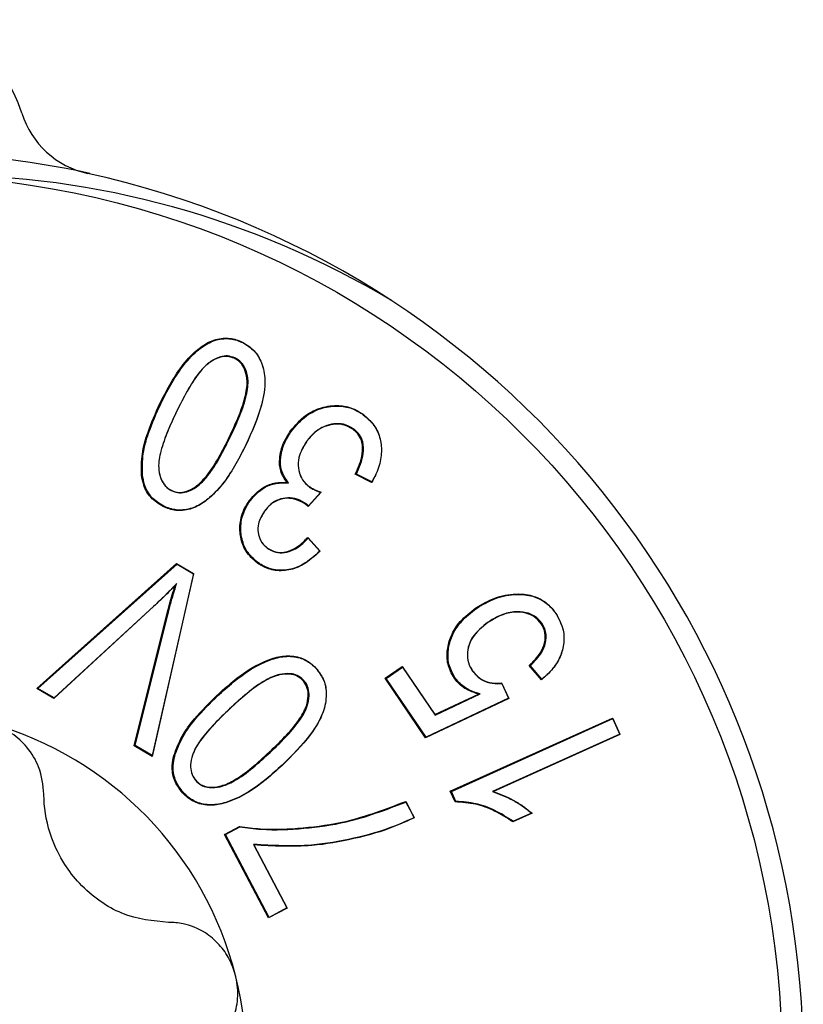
# Model space of a CAD drawing. Header units: millimetres. Extents: x 0 to 1262, y 0 to 420.
# Tile 57 of 99: x 839.54 to 842.49, y 166.02 to 169.72. Entities that reach past the tile are written whole.
import ezdxf

# ---------------------------------------------------------------- set-up
doc = ezdxf.new("R2010")
doc.units = ezdxf.units.MM

msp = doc.modelspace()

# ---------------------------------------------------------------- linework, layer by layer
at = {"color": 7, "linetype": 'Continuous', "lineweight": 25}
for p, q in [((840.383219, 168.503371), (840.382233, 168.504945)), ((840.353628, 168.446135), (840.351127, 168.444559)), ((840.075005, 168.273811), (840.071691, 168.274573)), ((840.134456, 168.245041), (840.134284, 168.244285)), ((840.836033, 168.23273), (840.835302, 168.234153)), ((840.565875, 168.170817), (840.562719, 168.171843)), ((840.798978, 168.179719), (840.796217, 168.178298)), ((840.335818, 168.147779), (840.332503, 168.148539)), ((840.622237, 168.131799), (840.621911, 168.130781)), ((840.394776, 168.119303), (840.394604, 168.118545)), ((840.006186, 168.005318), (840.002708, 168.005111)), ((840.867156, 167.97818), (840.805839, 168.008931)), ((840.868209, 167.98048), (840.809913, 168.009717)), ((840.117214, 167.94613), (840.116219, 167.947709)), ((840.554843, 167.975633), (840.549363, 167.977653)), ((840.633834, 167.960947), (840.633102, 167.962371)), ((840.411602, 167.910098), (840.408448, 167.911128)), ((840.677147, 167.942024), (840.628587, 167.887809)), ((840.675816, 167.941207), (840.630173, 167.890248)), ((840.086274, 167.889252), (840.083768, 167.887679)), ((840.623376, 167.896091), (840.620567, 167.894703)), ((840.628587, 167.887809), (840.620567, 167.894703)), ((840.630173, 167.890248), (840.623376, 167.896091)), ((840.630173, 167.890248), (840.628587, 167.887809)), ((840.464225, 167.869843), (840.463909, 167.868839)), ((840.627139, 167.771457), (840.673294, 167.720242)), ((840.628857, 167.768879), (840.672627, 167.720311)), ((840.476379, 167.730296), (840.475675, 167.7317)), ((839.608952, 167.203909), (840.134263, 167.673527)), ((839.613643, 167.2042), (840.13622, 167.671375)), ((840.134263, 167.673527), (840.198489, 167.635699)), ((840.13622, 167.671375), (840.134263, 167.673527)), ((840.13622, 167.671375), (840.19825, 167.634841)), ((840.43958, 167.677464), (840.436819, 167.676043)), ((840.198489, 167.635699), (840.042316, 166.948667)), ((840.19825, 167.634841), (840.042889, 166.951384)), ((840.19825, 167.634841), (840.198489, 167.635699)), ((840.134463, 167.597694), (840.128924, 167.591218)), ((840.047986, 167.511326), (839.67285, 167.166276)), ((840.048545, 167.512608), (839.674366, 167.168438)), ((840.048545, 167.512608), (840.047986, 167.511326)), ((841.261642, 167.504918), (841.258916, 167.506363)), ((839.974478, 166.988647), (840.098126, 167.481781)), ((839.978232, 166.98949), (840.101561, 167.481349)), ((840.101561, 167.481349), (840.098126, 167.481781)), ((841.559987, 167.484546), (841.559683, 167.485534)), ((841.304834, 167.45285), (841.304069, 167.451404)), ((841.508013, 167.44784), (841.504808, 167.446881)), ((840.658627, 167.27895), (840.658156, 167.280145)), ((840.917597, 167.242347), (840.982151, 167.286251)), ((840.921766, 167.241884), (840.983433, 167.283825)), ((840.982151, 167.286251), (841.104427, 167.1063)), ((840.983433, 167.283825), (840.982151, 167.286251)), ((840.983433, 167.283825), (841.105562, 167.104091)), ((841.504914, 167.235875), (841.459273, 167.290012)), ((841.506872, 167.23833), (841.463439, 167.289848)), ((841.070046, 167.018144), (840.917597, 167.242347)), ((840.921766, 167.241884), (840.917597, 167.242347)), ((841.246512, 167.269052), (841.246203, 167.270047)), ((840.610584, 167.236239), (840.607565, 167.235044)), ((841.072391, 167.020365), (840.921766, 167.241884)), ((841.355183, 167.224473), (841.382357, 167.166759)), ((841.355873, 167.222617), (841.381782, 167.167589)), ((839.613643, 167.2042), (839.608952, 167.203909)), ((839.67285, 167.166276), (839.608952, 167.203909)), ((839.674366, 167.168438), (839.613643, 167.2042)), ((839.674366, 167.168438), (839.67285, 167.166276)), ((840.288068, 167.175678), (840.285129, 167.176951)), ((841.104427, 167.1063), (841.268766, 167.182688)), ((841.105562, 167.104091), (841.275492, 167.183077)), ((841.275492, 167.183077), (841.268766, 167.182688)), ((841.382357, 167.166759), (841.070046, 167.018144)), ((841.381782, 167.167589), (841.072391, 167.020365)), ((841.381782, 167.167589), (841.382357, 167.166759)), ((840.333277, 167.127377), (840.332725, 167.126103)), ((841.105562, 167.104091), (841.104427, 167.1063)), ((841.162691, 166.817695), (841.772584, 167.092756)), ((841.166742, 166.81682), (841.773456, 167.090447)), ((841.772584, 167.092756), (841.800297, 167.031271)), ((841.773456, 167.090447), (841.772584, 167.092756)), ((841.773456, 167.090447), (841.799733, 167.032146)), ((841.072391, 167.020365), (841.070046, 167.018144)), ((841.799733, 167.032146), (841.322006, 166.816698)), ((841.800297, 167.031271), (841.325114, 166.816971)), ((841.799733, 167.032146), (841.800297, 167.031271)), ((839.978232, 166.98949), (839.974478, 166.988647)), ((840.042316, 166.948667), (839.974478, 166.988647)), ((840.042889, 166.951384), (839.978232, 166.98949)), ((840.042889, 166.951384), (840.042316, 166.948667)), ((840.127224, 166.949733), (840.12379, 166.95017)), ((840.486441, 166.963845), (840.483504, 166.965121)), ((840.53129, 166.915873), (840.530738, 166.914599)), ((840.209599, 166.854261), (840.209126, 166.855459)), ((840.160241, 166.812333), (840.157221, 166.81114)), ((841.180594, 166.777862), (841.162691, 166.817695)), ((841.166742, 166.81682), (841.162691, 166.817695)), ((841.18346, 166.779622), (841.166742, 166.81682)), ((841.322006, 166.816698), (841.325114, 166.816971)), ((840.995247, 166.779365), (841.027547, 166.717929)), ((840.99621, 166.777102), (841.026913, 166.718701)), ((841.469906, 166.735139), (841.397873, 166.702593)), ((841.468424, 166.735598), (841.399797, 166.70459)), ((840.314133, 166.6555), (840.370546, 166.685333)), ((840.479881, 166.341445), (840.314133, 166.6555)), ((840.318235, 166.654772), (840.314133, 166.6555)), ((840.318235, 166.654772), (840.372592, 166.683517)), ((840.482354, 166.343804), (840.318235, 166.654772)), ((840.372592, 166.683517), (840.370546, 166.685333)), ((840.423089, 166.617824), (840.424435, 166.615706)), ((840.423089, 166.617824), (840.549089, 166.379044)), ((840.424435, 166.615706), (840.549703, 166.378314)), ((840.549703, 166.378314), (840.479881, 166.341445)), ((840.549089, 166.379044), (840.482354, 166.343804)), ((840.549089, 166.379044), (840.549703, 166.378314)), ((840.482354, 166.343804), (840.479881, 166.341445))]:
    msp.add_line(p, q, dxfattribs=at)
at = {"color": 7, "linetype": 'Continuous', "lineweight": 25, "flags": 128}
for points in [[(840.809913, 168.009717), (840.807877, 168.009324), (840.805839, 168.008931)], [(840.868209, 167.98048), (840.867683, 167.97933), (840.867156, 167.97818)], [(840.628857, 167.768879), (840.627999, 167.770167), (840.627139, 167.771457)], [(840.672627, 167.720311), (840.672961, 167.720276), (840.673294, 167.720242)], [(841.463439, 167.289848), (841.461356, 167.289929), (841.459273, 167.290012)], [(841.179494, 167.245449), (841.178538, 167.245153), (841.177582, 167.244858), (841.176308, 167.244464)], [(841.355873, 167.222617), (841.355528, 167.223544), (841.355183, 167.224473)], [(841.506872, 167.23833), (841.505893, 167.237103), (841.504914, 167.235875)], [(840.99621, 166.777102), (840.995728, 166.778233), (840.995247, 166.779365)], [(841.18346, 166.779622), (841.182027, 166.778742), (841.180594, 166.777862)], [(841.026913, 166.718701), (841.02723, 166.718314), (841.027547, 166.717929)], [(841.399797, 166.70459), (841.398835, 166.703592), (841.397873, 166.702593)]]:
    msp.add_lwpolyline(points, dxfattribs=at)
at = {"color": 7, "linetype": 'Continuous', "lineweight": 25}
msp.add_circle((839.078414, 165.803552), 3.3305, dxfattribs=at)
for centre, radius, start, end in [((839.076469, 169.217886), 0.499138, 17.245873, 162.754127), ((839.871204, 169.464734), 0.333051, 197.268645, 257.715509), ((839.085191, 165.809654), 3.407432, 77.734642, 102.265358), ((839.233301, 165.808269), 3.325484, 59.093908, 89.99698), ((839.071682, 165.80042), 3.417473, 282.310889, 77.689111), ((839.075311, 165.801481), 1.320827, 14.205029, 74.202954), ((839.073505, 165.800404), 1.322842, 314.296513, 14.231065)]:
    msp.add_arc(centre, radius, start, end, dxfattribs=at)
for points, knots in [([(840.071691, 168.274573), (840.083782, 168.298327), (840.120282, 168.370033), (840.178564, 168.453394), (840.25353, 168.507504), (840.306736, 168.523412), (840.351556, 168.518274), (840.374458, 168.508323), (840.382233, 168.504945)], [0, 0, 0, 0, 0.18642429, 0.56273585, 0.69356178, 0.82577077, 0.94085199, 1, 1, 1, 1]), ([(840.075005, 168.273811), (840.087098, 168.297564), (840.123602, 168.369269), (840.181776, 168.452469), (840.256493, 168.506117), (840.30906, 168.521666), (840.353157, 168.516453), (840.375643, 168.506668), (840.383219, 168.503371)], [0, 0, 0, 0, 0.18762077, 0.56638594, 0.69639441, 0.82778495, 0.94197273, 1, 1, 1, 1]), ([(840.382233, 168.504945), (840.397853, 168.495296), (840.42854, 168.47634), (840.45765, 168.424482), (840.471254, 168.353432), (840.45191, 168.24558), (840.416704, 168.167537), (840.394604, 168.118545)], [0, 0, 0, 0, 0.12654098, 0.24858756, 0.40221558, 0.62473334, 1, 1, 1, 1]), ([(840.383219, 168.503371), (840.398616, 168.493868), (840.428905, 168.475174), (840.457698, 168.423942), (840.471205, 168.3536), (840.45202, 168.246183), (840.416903, 168.168347), (840.394776, 168.119303)], [0, 0, 0, 0, 0.12550142, 0.24689374, 0.40000551, 0.62194379, 1, 1, 1, 1]), ([(840.351127, 168.444559), (840.342388, 168.447679), (840.325389, 168.453747), (840.293695, 168.448691), (840.256654, 168.430543), (840.213422, 168.386666), (840.173237, 168.321591), (840.147334, 168.270185), (840.134284, 168.244285)], [0, 0, 0, 0, 0.08510732, 0.16554854, 0.29044569, 0.46424172, 0.73007559, 1, 1, 1, 1]), ([(840.353628, 168.446135), (840.344501, 168.449366), (840.326911, 168.455594), (840.294294, 168.450192), (840.256432, 168.431399), (840.213161, 168.386741), (840.173056, 168.321708), (840.147384, 168.27072), (840.134456, 168.245041)], [0, 0, 0, 0, 0.08801606, 0.16964164, 0.29672012, 0.47319623, 0.73469267, 1, 1, 1, 1]), ([(840.332503, 168.148539), (840.343829, 168.172744), (840.366501, 168.221194), (840.391535, 168.291088), (840.402491, 168.351353), (840.394707, 168.394297), (840.380494, 168.423368), (840.363701, 168.437817), (840.353179, 168.443459), (840.351127, 168.444559)], [0, 0, 0, 0, 0.24632205, 0.49304909, 0.68497607, 0.80166189, 0.88972363, 0.97848423, 1, 1, 1, 1]), ([(840.335818, 168.147779), (840.347148, 168.171983), (840.369825, 168.220431), (840.394978, 168.290639), (840.406035, 168.351421), (840.398079, 168.395053), (840.383548, 168.424583), (840.36642, 168.439271), (840.355708, 168.445019), (840.353628, 168.446135)], [0, 0, 0, 0, 0.24426907, 0.48893794, 0.6823733, 0.79960561, 0.88864822, 0.97837394, 1, 1, 1, 1]), ([(840.002708, 168.005111), (840.002455, 168.032155), (840.001949, 168.08613), (840.028134, 168.177107), (840.055375, 168.238063), (840.071691, 168.274573)], [0, 0, 0, 0, 0.28710977, 0.57300864, 1, 1, 1, 1]), ([(840.006186, 168.005318), (840.005954, 168.032366), (840.005491, 168.086346), (840.031711, 168.176965), (840.058822, 168.23761), (840.075005, 168.273811)], [0, 0, 0, 0, 0.28816162, 0.57507368, 1, 1, 1, 1]), ([(840.134456, 168.245041), (840.123146, 168.220831), (840.100508, 168.172375), (840.075138, 168.102363), (840.063994, 168.042001), (840.071473, 167.998436), (840.086141, 167.968888), (840.103571, 167.95347), (840.114765, 167.947447), (840.117214, 167.94613)], [0, 0, 0, 0, 0.24341708, 0.48721224, 0.67886028, 0.79375215, 0.88399121, 0.97462092, 1, 1, 1, 1]), ([(840.134284, 168.244285), (840.122978, 168.220075), (840.100346, 168.171616), (840.07509, 168.101916), (840.064053, 168.04208), (840.07135, 167.999209), (840.08569, 167.970126), (840.102784, 167.954934), (840.113793, 167.949013), (840.116219, 167.947709)], [0, 0, 0, 0, 0.24545744, 0.49129742, 0.68145748, 0.79566882, 0.88496385, 0.97465322, 1, 1, 1, 1]), ([(840.562719, 168.171843), (840.580189, 168.192692), (840.611962, 168.230611), (840.677589, 168.262072), (840.740237, 168.270116), (840.795218, 168.259265), (840.823053, 168.241827), (840.835302, 168.234153)], [0, 0, 0, 0, 0.25965543, 0.47223918, 0.68462554, 0.86121579, 1, 1, 1, 1]), ([(840.565875, 168.170817), (840.583359, 168.191669), (840.615044, 168.229458), (840.680467, 168.260553), (840.742583, 168.268329), (840.796767, 168.257391), (840.824092, 168.240229), (840.836033, 168.23273)], [0, 0, 0, 0, 0.26198676, 0.47478679, 0.68738445, 0.86339506, 1, 1, 1, 1]), ([(840.835302, 168.234153), (840.852005, 168.21936), (840.882725, 168.192153), (840.902986, 168.134972), (840.905867, 168.076955), (840.892156, 168.023149), (840.874596, 167.991562), (840.867156, 167.97818)], [0, 0, 0, 0, 0.2316017, 0.42597374, 0.61946178, 0.83877411, 1, 1, 1, 1]), ([(840.836033, 168.23273), (840.852563, 168.218094), (840.882973, 168.191169), (840.903003, 168.134559), (840.905841, 168.077117), (840.892392, 168.024283), (840.875316, 167.993353), (840.868209, 167.98048)], [0, 0, 0, 0, 0.23261771, 0.42792929, 0.62234841, 0.84283212, 1, 1, 1, 1]), ([(840.549363, 167.977653), (840.540049, 167.991643), (840.521897, 168.018906), (840.519496, 168.072856), (840.532969, 168.125183), (840.553246, 168.156986), (840.562719, 168.171843)], [0, 0, 0, 0, 0.2367794, 0.4614651, 0.7484274, 1, 1, 1, 1]), ([(840.554843, 167.975633), (840.544229, 167.991191), (840.524194, 168.020558), (840.523556, 168.077454), (840.538166, 168.127869), (840.557463, 168.157777), (840.565875, 168.170817)], [0, 0, 0, 0, 0.26228335, 0.49505834, 0.77985711, 1, 1, 1, 1]), ([(840.796217, 168.178298), (840.784209, 168.185037), (840.761593, 168.197727), (840.722722, 168.197581), (840.685183, 168.18774), (840.649412, 168.16514), (840.63112, 168.142287), (840.621911, 168.130781)], [0, 0, 0, 0, 0.20266468, 0.38170081, 0.56404646, 0.78051079, 1, 1, 1, 1]), ([(840.798978, 168.179719), (840.786999, 168.186474), (840.76421, 168.199324), (840.724963, 168.199443), (840.686828, 168.189627), (840.650345, 168.166853), (840.63168, 168.143575), (840.622237, 168.131799)], [0, 0, 0, 0, 0.19980692, 0.3801097, 0.5617295, 0.77827033, 1, 1, 1, 1]), ([(840.805839, 168.008931), (840.816938, 168.033763), (840.834096, 168.072151), (840.834291, 168.124638), (840.820779, 168.15571), (840.80635, 168.170454), (840.797638, 168.177199), (840.796217, 168.178298)], [0, 0, 0, 0, 0.4350113, 0.67247245, 0.8217523, 0.97093962, 1, 1, 1, 1]), ([(840.809913, 168.009717), (840.820904, 168.034619), (840.837944, 168.073228), (840.837571, 168.126079), (840.823478, 168.157471), (840.808823, 168.172119), (840.800175, 168.178795), (840.798978, 168.179719)], [0, 0, 0, 0, 0.43350481, 0.6721094, 0.8239449, 0.97563211, 1, 1, 1, 1]), ([(840.116219, 167.947709), (840.12512, 167.944642), (840.142532, 167.938642), (840.174376, 167.944111), (840.211544, 167.963444), (840.254228, 168.00773), (840.294309, 168.072457), (840.31971, 168.123056), (840.332503, 168.148539)], [0, 0, 0, 0, 0.08649737, 0.16921872, 0.29237537, 0.47235822, 0.73426662, 1, 1, 1, 1]), ([(840.117214, 167.94613), (840.126506, 167.942951), (840.144519, 167.936791), (840.177324, 167.942636), (840.215365, 167.962685), (840.258081, 168.007799), (840.298034, 168.072461), (840.323166, 168.122559), (840.335818, 168.147779)], [0, 0, 0, 0, 0.08943376, 0.17336119, 0.29903987, 0.48207864, 0.73926507, 1, 1, 1, 1]), ([(840.622237, 168.131799), (840.610576, 168.112322), (840.592131, 168.081512), (840.590265, 168.032135), (840.600751, 167.995078), (840.619012, 167.97245), (840.631078, 167.963086), (840.633834, 167.960947)], [0, 0, 0, 0, 0.35056235, 0.55453696, 0.75917747, 0.94500797, 1, 1, 1, 1]), ([(840.621911, 168.130781), (840.610373, 168.111536), (840.592147, 168.081134), (840.590279, 168.032432), (840.600566, 167.99593), (840.618539, 167.973667), (840.630404, 167.964464), (840.633102, 167.962371)], [0, 0, 0, 0, 0.35153917, 0.55533963, 0.7597944, 0.94537754, 1, 1, 1, 1]), ([(840.394604, 168.118545), (840.382534, 168.094777), (840.346104, 168.023034), (840.287719, 167.939757), (840.212803, 167.885645), (840.159595, 167.869415), (840.114526, 167.874191), (840.091512, 167.884283), (840.083768, 167.887679)], [0, 0, 0, 0, 0.18626086, 0.56221579, 0.69283852, 0.82486595, 0.94106861, 1, 1, 1, 1]), ([(840.394776, 168.119303), (840.382707, 168.095537), (840.346272, 168.023795), (840.287991, 167.940682), (840.21333, 167.887027), (840.160763, 167.871156), (840.116416, 167.876008), (840.093821, 167.885936), (840.086274, 167.889252)], [0, 0, 0, 0, 0.1874567, 0.56586279, 0.69566764, 0.82687527, 0.94217422, 1, 1, 1, 1]), ([(840.083768, 167.887679), (840.067093, 167.897895), (840.034935, 167.917597), (840.010157, 167.963115), (840.004868, 167.992932), (840.002708, 168.005111)], [0, 0, 0, 0, 0.38917458, 0.75051883, 1, 1, 1, 1]), ([(840.086274, 167.889252), (840.069818, 167.899323), (840.038048, 167.918766), (840.013553, 167.963754), (840.008324, 167.993256), (840.006186, 168.005318)], [0, 0, 0, 0, 0.38848597, 0.74999345, 1, 1, 1, 1]), ([(840.408448, 167.911128), (840.424741, 167.929352), (840.451693, 167.959499), (840.504498, 167.978795), (840.534832, 167.978023), (840.549363, 167.977653)], [0, 0, 0, 0, 0.44329862, 0.73331487, 1, 1, 1, 1]), ([(840.411602, 167.910098), (840.427623, 167.928055), (840.454158, 167.957795), (840.507594, 167.977462), (840.539027, 167.976245), (840.554843, 167.975633)], [0, 0, 0, 0, 0.43089025, 0.71366072, 1, 1, 1, 1]), ([(840.633102, 167.962371), (840.638806, 167.958866), (840.64857, 167.952865), (840.663586, 167.946618), (840.672618, 167.943558), (840.677147, 167.942024)], [0, 0, 0, 0, 0.41195277, 0.70518245, 1, 1, 1, 1]), ([(840.633834, 167.960947), (840.639534, 167.957438), (840.64899, 167.951617), (840.663297, 167.945541), (840.671636, 167.942654), (840.675816, 167.941207)], [0, 0, 0, 0, 0.43087563, 0.71472014, 1, 1, 1, 1]), ([(840.436819, 167.676043), (840.421636, 167.689488), (840.392218, 167.715536), (840.372999, 167.770049), (840.370244, 167.825389), (840.384093, 167.873681), (840.40149, 167.900429), (840.408448, 167.911128)], [0, 0, 0, 0, 0.22800437, 0.44174546, 0.63667012, 0.85467545, 1, 1, 1, 1]), ([(840.43958, 167.677464), (840.42457, 167.690749), (840.395487, 167.716493), (840.37649, 167.770378), (840.373738, 167.825119), (840.387446, 167.872954), (840.404693, 167.899475), (840.411602, 167.910098)], [0, 0, 0, 0, 0.22772771, 0.44125531, 0.6359771, 0.85417573, 1, 1, 1, 1]), ([(840.620567, 167.894703), (840.609032, 167.901841), (840.58748, 167.915178), (840.550063, 167.920432), (840.515822, 167.913553), (840.485659, 167.895586), (840.471293, 167.877919), (840.463909, 167.868839)], [0, 0, 0, 0, 0.22610985, 0.42244347, 0.61923743, 0.80428916, 1, 1, 1, 1]), ([(840.623376, 167.896091), (840.611856, 167.903237), (840.590155, 167.9167), (840.552363, 167.922228), (840.517472, 167.915428), (840.486555, 167.897241), (840.471828, 167.879172), (840.464225, 167.869843)], [0, 0, 0, 0, 0.22253934, 0.41921628, 0.61634089, 0.80191507, 1, 1, 1, 1]), ([(840.675816, 167.941207), (840.676037, 167.941342), (840.67648, 167.941613), (840.676924, 167.941887), (840.677147, 167.942024)], [0, 0, 0, 0, 0.49999999, 1, 1, 1, 1]), ([(840.464225, 167.869843), (840.455145, 167.854576), (840.440482, 167.829924), (840.439187, 167.790061), (840.44827, 167.758942), (840.463975, 167.740173), (840.474204, 167.732028), (840.476379, 167.730296)], [0, 0, 0, 0, 0.33533013, 0.54148815, 0.74797243, 0.94642485, 1, 1, 1, 1]), ([(840.463909, 167.868839), (840.45498, 167.853865), (840.440558, 167.829682), (840.43917, 167.79055), (840.448004, 167.759956), (840.463425, 167.741454), (840.473506, 167.733427), (840.475675, 167.7317)], [0, 0, 0, 0, 0.33492833, 0.54093838, 0.74727263, 0.94563069, 1, 1, 1, 1]), ([(840.475675, 167.7317), (840.485432, 167.726096), (840.504487, 167.715151), (840.539491, 167.714354), (840.578343, 167.727342), (840.606745, 167.750183), (840.623042, 167.767183), (840.627139, 167.771457)], [0, 0, 0, 0, 0.19331139, 0.37754929, 0.58931729, 0.89675761, 1, 1, 1, 1]), ([(840.476379, 167.730296), (840.486461, 167.72452), (840.50603, 167.713309), (840.541838, 167.712648), (840.581402, 167.726013), (840.609437, 167.748751), (840.625398, 167.765294), (840.628857, 167.768879)], [0, 0, 0, 0, 0.19885699, 0.38594893, 0.60060204, 0.91344937, 1, 1, 1, 1]), ([(840.673294, 167.720242), (840.653451, 167.701838), (840.619336, 167.670197), (840.556979, 167.64588), (840.499839, 167.644962), (840.459883, 167.660484), (840.441258, 167.673049), (840.436819, 167.676043)], [0, 0, 0, 0, 0.30489848, 0.52419356, 0.74463308, 0.93914597, 1, 1, 1, 1]), ([(840.672627, 167.720311), (840.652679, 167.701972), (840.618662, 167.670698), (840.5567, 167.647363), (840.500586, 167.646983), (840.461765, 167.662478), (840.443695, 167.674684), (840.43958, 167.677464)], [0, 0, 0, 0, 0.30991482, 0.52850612, 0.74820101, 0.94266333, 1, 1, 1, 1]), ([(840.128924, 167.591218), (840.119692, 167.581584), (840.101961, 167.56308), (840.074929, 167.536484), (840.056969, 167.519714), (840.047986, 167.511326)], [0, 0, 0, 0, 0.3518999, 0.6758565, 1, 1, 1, 1]), ([(840.134463, 167.597694), (840.125241, 167.588051), (840.1067, 167.568665), (840.078126, 167.540215), (840.058408, 167.521813), (840.048545, 167.512608)], [0, 0, 0, 0, 0.33096253, 0.66536124, 1, 1, 1, 1]), ([(840.098126, 167.481781), (840.101469, 167.494707), (840.107885, 167.519514), (840.118189, 167.555991), (840.125345, 167.579474), (840.128924, 167.591218)], [0, 0, 0, 0, 0.35225205, 0.67606999, 1, 1, 1, 1]), ([(840.101561, 167.481349), (840.104902, 167.494275), (840.111616, 167.520249), (840.122642, 167.559023), (840.130522, 167.584802), (840.134463, 167.597694)], [0, 0, 0, 0, 0.33121551, 0.66554727, 1, 1, 1, 1]), ([(841.258916, 167.506363), (841.282107, 167.520132), (841.328636, 167.547758), (841.403156, 167.561853), (841.468161, 167.556031), (841.518598, 167.532698), (841.545334, 167.505241), (841.557495, 167.488539), (841.559683, 167.485534)], [0, 0, 0, 0, 0.2396244, 0.48075343, 0.66376685, 0.81535565, 0.96678016, 1, 1, 1, 1]), ([(841.261642, 167.504918), (841.284841, 167.518681), (841.331387, 167.546294), (841.405621, 167.560142), (841.470024, 167.554134), (841.519672, 167.530981), (841.54593, 167.503862), (841.557882, 167.48744), (841.559987, 167.484546)], [0, 0, 0, 0, 0.2416064, 0.48475007, 0.66604224, 0.81698761, 0.96775099, 1, 1, 1, 1]), ([(841.176308, 167.244464), (841.167485, 167.26104), (841.150173, 167.293563), (841.149808, 167.349517), (841.164568, 167.405057), (841.200336, 167.461459), (841.23815, 167.490446), (841.258916, 167.506363)], [0, 0, 0, 0, 0.18228545, 0.35765644, 0.53377261, 0.74397887, 1, 1, 1, 1]), ([(841.179494, 167.245449), (841.170789, 167.261791), (841.15369, 167.293891), (841.153302, 167.349148), (841.167837, 167.404114), (841.203288, 167.460182), (841.240915, 167.489028), (841.261642, 167.504918)], [0, 0, 0, 0, 0.18138048, 0.35625693, 0.5319071, 0.74215071, 1, 1, 1, 1]), ([(841.504808, 167.446881), (841.496272, 167.456727), (841.480234, 167.475226), (841.442603, 167.489704), (841.397107, 167.492494), (841.347753, 167.478692), (841.317974, 167.46009), (841.304069, 167.451404)], [0, 0, 0, 0, 0.17289585, 0.32481691, 0.52792349, 0.77956927, 1, 1, 1, 1]), ([(841.508013, 167.44784), (841.49922, 167.457961), (841.48277, 167.476895), (841.444309, 167.491539), (841.398103, 167.494209), (841.348474, 167.48013), (841.318612, 167.461463), (841.304834, 167.45285)], [0, 0, 0, 0, 0.17565611, 0.32862498, 0.53221102, 0.7841694, 1, 1, 1, 1]), ([(841.559683, 167.485534), (841.570557, 167.465548), (841.590357, 167.429159), (841.590848, 167.368154), (841.574144, 167.313517), (841.54298, 167.26894), (841.516489, 167.245929), (841.504914, 167.235875)], [0, 0, 0, 0, 0.23786812, 0.43309233, 0.62779462, 0.83738032, 1, 1, 1, 1]), ([(841.559987, 167.484546), (841.570747, 167.464783), (841.590339, 167.428794), (841.590842, 167.368449), (841.57433, 167.314374), (841.543771, 167.270603), (841.517958, 167.248027), (841.506872, 167.23833)], [0, 0, 0, 0, 0.2388832, 0.43500179, 0.63059073, 0.84134703, 1, 1, 1, 1]), ([(841.304834, 167.45285), (841.283182, 167.435765), (841.250906, 167.410297), (841.228585, 167.360169), (841.224912, 167.320539), (841.233953, 167.28947), (841.243488, 167.273969), (841.246512, 167.269052)], [0, 0, 0, 0, 0.3765781, 0.56136331, 0.74685287, 0.91970516, 1, 1, 1, 1]), ([(841.304069, 167.451404), (841.282401, 167.434297), (841.250301, 167.408954), (841.22843, 167.359168), (841.224994, 167.320253), (841.233973, 167.289903), (841.243286, 167.274782), (841.246203, 167.270047)], [0, 0, 0, 0, 0.38158479, 0.56531136, 0.7497362, 0.92162377, 1, 1, 1, 1]), ([(841.459273, 167.290012), (841.475324, 167.305683), (841.500427, 167.330191), (841.518849, 167.374325), (841.521927, 167.413133), (841.510479, 167.435701), (841.504808, 167.446881)], [0, 0, 0, 0, 0.37210023, 0.58190659, 0.79288107, 1, 1, 1, 1]), ([(841.463439, 167.289848), (841.479245, 167.305444), (841.504221, 167.330089), (841.52249, 167.374581), (841.525331, 167.413911), (841.513716, 167.436666), (841.508013, 167.44784)], [0, 0, 0, 0, 0.36675403, 0.57954987, 0.79353293, 1, 1, 1, 1]), ([(840.285129, 167.176951), (840.304935, 167.194772), (840.364718, 167.248565), (840.449126, 167.305289), (840.538515, 167.328813), (840.593988, 167.324779), (840.634166, 167.303809), (840.652051, 167.286167), (840.658156, 167.280145)], [0, 0, 0, 0, 0.18618119, 0.56199417, 0.69280788, 0.82502276, 0.94027427, 1, 1, 1, 1]), ([(840.288068, 167.175678), (840.307874, 167.193497), (840.367661, 167.247287), (840.451912, 167.303898), (840.540899, 167.327083), (840.595646, 167.322945), (840.635121, 167.302163), (840.652677, 167.284826), (840.658627, 167.27895)], [0, 0, 0, 0, 0.18737566, 0.56563813, 0.69563241, 0.82702672, 0.94137378, 1, 1, 1, 1]), ([(840.658156, 167.280145), (840.669412, 167.265295), (840.691485, 167.236172), (840.699831, 167.176442), (840.686108, 167.104255), (840.628639, 167.011279), (840.568145, 166.951539), (840.530738, 166.914599)], [0, 0, 0, 0, 0.12811801, 0.25124445, 0.40686546, 0.63323075, 1, 1, 1, 1]), ([(840.607565, 167.235044), (840.600522, 167.241068), (840.586801, 167.252806), (840.555871, 167.259405), (840.515717, 167.256095), (840.459651, 167.231716), (840.397899, 167.18547), (840.354572, 167.146003), (840.332725, 167.126103)], [0, 0, 0, 0, 0.08485067, 0.16533057, 0.28575028, 0.45511377, 0.72525633, 1, 1, 1, 1]), ([(840.610584, 167.236239), (840.603216, 167.24251), (840.588994, 167.254613), (840.557042, 167.261227), (840.515903, 167.257601), (840.459543, 167.232481), (840.3979, 167.18629), (840.354933, 167.14712), (840.333277, 167.127377)], [0, 0, 0, 0, 0.08780076, 0.16948378, 0.29238969, 0.46404072, 0.72987123, 1, 1, 1, 1]), ([(840.658627, 167.27895), (840.669731, 167.264309), (840.69153, 167.235565), (840.699802, 167.176508), (840.68621, 167.104963), (840.629006, 167.012368), (840.568691, 166.952807), (840.53129, 166.915873)], [0, 0, 0, 0, 0.12714668, 0.24962016, 0.40486435, 0.63095122, 1, 1, 1, 1]), ([(841.268766, 167.182688), (841.257778, 167.186197), (841.229279, 167.1953), (841.19695, 167.217301), (841.181057, 167.238215), (841.176308, 167.244464)], [0, 0, 0, 0, 0.30555667, 0.7924861, 1, 1, 1, 1]), ([(841.275492, 167.183077), (841.262834, 167.186955), (841.233362, 167.195985), (841.20003, 167.218511), (841.184422, 167.238985), (841.179494, 167.245449)], [0, 0, 0, 0, 0.33995937, 0.79160892, 1, 1, 1, 1]), ([(841.246203, 167.270047), (841.255162, 167.259698), (841.272553, 167.239608), (841.309848, 167.22465), (841.337859, 167.222851), (841.352829, 167.224253), (841.355183, 167.224473)], [0, 0, 0, 0, 0.32735278, 0.63549341, 0.9426878, 1, 1, 1, 1]), ([(841.246512, 167.269052), (841.255441, 167.258694), (841.272931, 167.238406), (841.310514, 167.223086), (841.33874, 167.221089), (841.353704, 167.222423), (841.355873, 167.222617)], [0, 0, 0, 0, 0.3255331, 0.63762105, 0.94746792, 1, 1, 1, 1]), ([(840.483504, 166.965121), (840.502726, 166.983668), (840.541193, 167.020785), (840.590113, 167.077012), (840.621912, 167.129514), (840.630121, 167.172448), (840.627425, 167.204492), (840.616903, 167.224052), (840.609125, 167.233208), (840.607565, 167.235044)], [0, 0, 0, 0, 0.24594926, 0.49220391, 0.68682721, 0.80144633, 0.88924873, 0.97778161, 1, 1, 1, 1]), ([(840.486441, 166.963845), (840.505663, 166.982392), (840.544131, 167.019509), (840.593286, 167.075982), (840.625366, 167.128939), (840.633658, 167.172582), (840.630824, 167.205169), (840.620074, 167.225065), (840.612161, 167.234382), (840.610584, 167.236239)], [0, 0, 0, 0, 0.24390491, 0.48810967, 0.68426721, 0.79945901, 0.88823782, 0.97772849, 1, 1, 1, 1]), ([(840.12379, 166.95017), (840.133225, 166.975514), (840.15206, 167.026104), (840.209471, 167.101464), (840.256774, 167.14866), (840.285129, 167.176951)], [0, 0, 0, 0, 0.28679281, 0.57246575, 1, 1, 1, 1]), ([(840.127224, 166.949733), (840.13668, 166.975073), (840.155555, 167.025652), (840.212872, 167.10067), (840.259944, 167.147624), (840.288068, 167.175678)], [0, 0, 0, 0, 0.2878307, 0.57450526, 1, 1, 1, 1]), ([(840.332725, 167.126103), (840.31353, 167.107534), (840.275116, 167.070374), (840.225972, 167.014368), (840.194368, 166.961994), (840.185852, 166.919198), (840.188723, 166.887219), (840.199166, 166.86706), (840.207284, 166.857604), (840.209126, 166.855459)], [0, 0, 0, 0, 0.24516665, 0.4906526, 0.68419937, 0.79748122, 0.88550107, 0.97402819, 1, 1, 1, 1]), ([(840.333277, 167.127377), (840.314082, 167.108809), (840.275667, 167.071649), (840.226297, 167.015405), (840.19441, 166.96258), (840.185804, 166.919078), (840.188811, 166.886553), (840.19948, 166.866056), (840.207736, 166.856432), (840.209599, 166.854261)], [0, 0, 0, 0, 0.24313325, 0.48658, 0.6815574, 0.79552353, 0.88447989, 0.97393044, 1, 1, 1, 1]), ([(839.63605, 166.806537), (839.632479, 166.840781), (839.626279, 166.900254), (839.578465, 166.980774), (839.517267, 167.037925), (839.465233, 167.063586), (839.437002, 167.071805), (839.43488, 167.072423)], [0, 0, 0, 0, 0.33286408, 0.57809857, 0.78026138, 0.98348339, 1, 1, 1, 1]), ([(840.157221, 166.81114), (840.145162, 166.826952), (840.121929, 166.857415), (840.115676, 166.909011), (840.121488, 166.938494), (840.12379, 166.95017)], [0, 0, 0, 0, 0.3946089, 0.7602649, 1, 1, 1, 1]), ([(840.160241, 166.812333), (840.148352, 166.827906), (840.125402, 166.857965), (840.119185, 166.908958), (840.124941, 166.938153), (840.127224, 166.949733)], [0, 0, 0, 0, 0.39343812, 0.75941823, 1, 1, 1, 1]), ([(840.209126, 166.855459), (840.215843, 166.849685), (840.229265, 166.838148), (840.260118, 166.83128), (840.300998, 166.834923), (840.357217, 166.859972), (840.418741, 166.90629), (840.461801, 166.945405), (840.483504, 166.965121)], [0, 0, 0, 0, 0.0812964, 0.16243102, 0.28573853, 0.45845044, 0.72703734, 1, 1, 1, 1]), ([(840.209599, 166.854261), (840.216613, 166.848256), (840.230505, 166.836365), (840.262298, 166.829472), (840.304121, 166.833382), (840.360669, 166.859078), (840.422146, 166.905409), (840.464899, 166.944266), (840.486441, 166.963845)], [0, 0, 0, 0, 0.08399502, 0.16635607, 0.29163484, 0.46673066, 0.73130658, 1, 1, 1, 1]), ([(840.530738, 166.914599), (840.510939, 166.896771), (840.45118, 166.842962), (840.366744, 166.786089), (840.277208, 166.762568), (840.22144, 166.766424), (840.181188, 166.787532), (840.163276, 166.805176), (840.157221, 166.81114)], [0, 0, 0, 0, 0.18594303, 0.56123155, 0.69246729, 0.82508372, 0.94086916, 1, 1, 1, 1]), ([(840.53129, 166.915873), (840.511491, 166.898047), (840.451728, 166.84424), (840.367448, 166.787483), (840.278314, 166.764298), (840.223278, 166.768258), (840.183727, 166.789172), (840.166145, 166.806511), (840.160241, 166.812333)], [0, 0, 0, 0, 0.18713547, 0.56486848, 0.69528909, 0.82708958, 0.94194148, 1, 1, 1, 1]), ([(840.104525, 166.32486), (840.046824, 166.329667), (839.963742, 166.336589), (839.846172, 166.401065), (839.770046, 166.466279), (839.70569, 166.550183), (839.652977, 166.660299), (839.636992, 166.747823), (839.636148, 166.800418), (839.63605, 166.806537)], [0, 0, 0, 0, 0.27154911, 0.39099296, 0.51145191, 0.61662511, 0.75519396, 0.97152016, 1, 1, 1, 1]), ([(841.322006, 166.816698), (841.347087, 166.807105), (841.38582, 166.792291), (841.433924, 166.763), (841.456888, 166.744761), (841.468424, 166.735598)], [0, 0, 0, 0, 0.47759209, 0.73754813, 1, 1, 1, 1]), ([(841.325114, 166.816971), (841.350099, 166.807067), (841.388487, 166.791851), (841.436107, 166.762479), (841.458604, 166.744282), (841.469906, 166.735139)], [0, 0, 0, 0, 0.48122957, 0.73936517, 1, 1, 1, 1]), ([(840.370546, 166.685333), (840.397042, 166.681832), (840.476647, 166.671313), (840.61077, 166.677846), (840.796134, 166.703045), (840.920747, 166.750809), (840.995247, 166.779365)], [0, 0, 0, 0, 0.125293, 0.37643851, 0.6272031, 1, 1, 1, 1]), ([(840.372592, 166.683517), (840.399091, 166.680033), (840.478703, 166.669568), (840.61282, 166.676123), (840.79778, 166.70128), (840.92206, 166.748768), (840.99621, 166.777102)], [0, 0, 0, 0, 0.12553225, 0.37714684, 0.62838276, 1, 1, 1, 1]), ([(841.397873, 166.702593), (841.37531, 166.717009), (841.331717, 166.74486), (841.25784, 166.772377), (841.206736, 166.776006), (841.180594, 166.777862)], [0, 0, 0, 0, 0.3438515, 0.66434385, 1, 1, 1, 1]), ([(841.399797, 166.70459), (841.377206, 166.718967), (841.333692, 166.746658), (841.260136, 166.773964), (841.2094, 166.777708), (841.18346, 166.779622)], [0, 0, 0, 0, 0.34542448, 0.66533341, 1, 1, 1, 1]), ([(841.468424, 166.735598), (841.468672, 166.735522), (841.469168, 166.73537), (841.46966, 166.735216), (841.469906, 166.735139)], [0, 0, 0, 0, 0.49999999, 1, 1, 1, 1]), ([(841.026913, 166.718701), (841.002591, 166.707621), (840.929569, 166.674356), (840.800355, 166.638404), (840.622632, 166.606617), (840.496065, 166.613725), (840.423089, 166.617824)], [0, 0, 0, 0, 0.12935086, 0.38833519, 0.64732677, 1, 1, 1, 1]), ([(841.027547, 166.717929), (841.003252, 166.706788), (840.930311, 166.67334), (840.801138, 166.637217), (840.623658, 166.605114), (840.497248, 166.611835), (840.424435, 166.615706)], [0, 0, 0, 0, 0.12945563, 0.38866201, 0.64786666, 1, 1, 1, 1]), ([(840.355752, 166.125602), (840.348912, 166.146351), (840.334706, 166.189449), (840.294206, 166.245063), (840.234887, 166.294797), (840.167846, 166.321918), (840.122444, 166.324028), (840.104525, 166.32486)], [0, 0, 0, 0, 0.16203462, 0.33655808, 0.52914156, 0.8141642, 1, 1, 1, 1]), ([(840.230953, 165.826119), (840.25802, 165.845014), (840.305028, 165.877828), (840.349336, 165.957086), (840.367338, 166.037302), (840.363291, 166.094871), (840.356279, 166.123454), (840.355752, 166.125602)], [0, 0, 0, 0, 0.33286784, 0.57810153, 0.78026389, 0.98348543, 1, 1, 1, 1])]:
    msp.add_open_spline(points, degree=3, knots=knots, dxfattribs=at)

doc.saveas('drawing.dxf')
